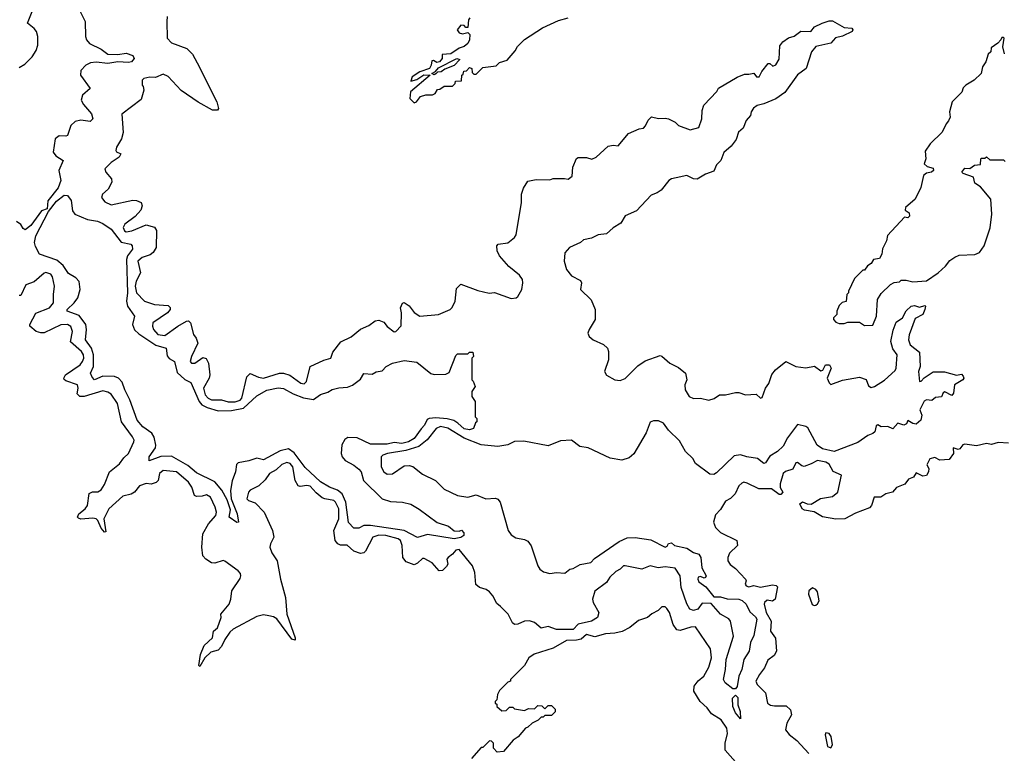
# Model space of a CAD drawing. Extents: x 2673034 to 2765626, y 830478 to 954748.
# Tile 103 of 126: x 2696699 to 2702581, y 908705 to 913086. Entities that reach past the tile are written whole.
import ezdxf

# ---------------------------------------------------------------- set-up
doc = ezdxf.new("R2010")
doc.units = 0

msp = doc.modelspace()

# ---------------------------------------------------------------- linework, layer by layer
at = {"layer": '0CON05XD'}
for points in [[(2696695, 912801.4), (2696730, 912820), (2696773.8, 912865), (2696796.9, 912903.1), (2696807.3, 912935), (2696807.6, 912985), (2696800, 913015), (2696785, 913034.6), (2696745.7, 913065.7), (2696780.9, 913155), (2696770.4, 913225), (2696772.9, 913285), (2696822.7, 913345), (2696832.7, 913385), (2696829.4, 913425), (2696795, 913502.5)], [(2697060, 913135), (2697090.3, 913075), (2697091.4, 912985), (2697097.6, 912965), (2697115, 912943.4), (2697185, 912910.4), (2697225, 912880.5), (2697285, 912878.5), (2697335, 912885.5), (2697375, 912872), (2697382.5, 912855), (2697366, 912835), (2697348.5, 912831.5), (2697285, 912834.6), (2697225, 912825.3), (2697155, 912831.9), (2697121.2, 912828.8), (2697094.5, 912815.5), (2697065, 912783.1), (2697062.4, 912755), (2697120, 912675), (2697074.8, 912635.2), (2697066.7, 912605), (2697079.9, 912579.9), (2697127.3, 912525), (2697135.6, 912494.4), (2697120.8, 912479.2), (2697065, 912485.9), (2697031.2, 912478.8), (2697003.6, 912455), (2696985.4, 912394.6), (2696975, 912390), (2696935, 912391.8), (2696910.5, 912375), (2696898.6, 912295), (2696915, 912273.9), (2696958.8, 912245), (2696932, 912185), (2696944.6, 912125.4), (2696927.9, 912082.1), (2696866.8, 912005), (2696862.4, 911957.6), (2696830, 911945), (2696765, 911856.4), (2696732.1, 911832.1), (2696719.7, 911839.7), (2696705, 911863.3), (2696680.3, 911880.3)], [(2697580, 913105), (2697577.5, 913075), (2697580, 912975), (2697605, 912947.5), (2697697.5, 912915), (2697730.7, 912880.7), (2697759.3, 912829.3), (2697877.5, 912595), (2697887.5, 912555), (2697880, 912545), (2697850, 912545), (2697765, 912593.3), (2697664.1, 912664.1), (2697585, 912747.5), (2697555, 912760), (2697509.3, 912740.7), (2697477, 912743), (2697440, 912735), (2697430, 912725), (2697430, 912695), (2697437, 912687), (2697440, 912665), (2697425, 912610), (2697308.3, 912521.7), (2697316.7, 912413.3), (2697307.5, 912375), (2697277.5, 912325), (2697273.3, 912305), (2697277, 912297), (2697302.5, 912285), (2697293.8, 912265), (2697245, 912234), (2697207.5, 912195), (2697212.5, 912175), (2697247.5, 912135), (2697250, 912115), (2697226.7, 912075), (2697193.8, 912045), (2697186.7, 912025), (2697208.3, 911998.3), (2697245, 911980), (2697375, 912007.5), (2697397, 912007), (2697424.2, 911994.2), (2697430.8, 911975), (2697421.7, 911948.3), (2697388.8, 911911.2), (2697327.5, 911865), (2697316.9, 911845), (2697325, 911826), (2697335, 911819.4), (2697368.8, 911825), (2697455, 911860.8), (2697505, 911847.5), (2697516.4, 911826.4), (2697513.3, 911725), (2697496.2, 911695), (2697478.5, 911681.5), (2697430, 911665), (2697404.4, 911645), (2697420, 911575), (2697394.6, 911525), (2697388.5, 911495), (2697397.3, 911455), (2697445, 911405.6), (2697505, 911384.5), (2697585, 911379.2), (2697598.1, 911368.1), (2697597.5, 911355), (2697582, 911335), (2697494.6, 911275.4), (2697491.5, 911255), (2697498.5, 911235), (2697525, 911207.1), (2697565, 911199.6), (2697643.8, 911256.2), (2697695, 911286.2), (2697708.3, 911288.3), (2697718.8, 911275), (2697736.7, 911206.7), (2697753.6, 911183.6), (2697764, 911155), (2697724.4, 911075), (2697717.5, 911045), (2697725, 911034.2), (2697745, 911034.4), (2697792, 911068), (2697812.3, 911062.3), (2697827.5, 911035), (2697835.6, 910965), (2697831.1, 910945), (2697796.9, 910885), (2697806.8, 910845), (2697825, 910825.4), (2697845, 910816.1), (2697905, 910816.8), (2697945, 910803.3), (2697985.2, 910804.8), (2698015, 910814), (2698026.4, 910825), (2698055, 910952.5), (2698075, 910973.8), (2698125, 910950.8), (2698155, 910945.8), (2698250, 910975), (2698275, 910976), (2698312.8, 910962.8), (2698378.8, 910915), (2698398.3, 910911.7), (2698412.5, 910925), (2698434.3, 911015.7), (2698515, 911053.8), (2698557.5, 911065), (2698569.3, 911100.7), (2698617, 911163), (2698678.3, 911191.7), (2698735, 911237.5), (2698785, 911260), (2698823, 911287), (2698845, 911292.5), (2698875, 911280), (2698894.1, 911254.1), (2698935, 911222.5), (2698946.4, 911223.6), (2698977, 911257), (2698979.5, 911335), (2698973.3, 911365), (2698985, 911393.3), (2698995, 911396.7), (2699025, 911377.5), (2699055, 911337.5), (2699090, 911315), (2699200, 911325), (2699270, 911355), (2699283, 911367), (2699300, 911405), (2699308.3, 911481.7), (2699335, 911506.7), (2699435, 911468.8), (2699503.9, 911453.9), (2699535, 911456.2), (2699635, 911421.2), (2699664.1, 911425.9), (2699675, 911434), (2699697.7, 911475), (2699704.5, 911515), (2699701.8, 911535), (2699685, 911560), (2699621.8, 911611.8), (2699564.4, 911675), (2699550.5, 911705), (2699548.6, 911735), (2699557.5, 911745), (2699615, 911754.3), (2699654.5, 911785.5), (2699665, 911801.2), (2699696.2, 911995), (2699696.7, 912045), (2699709.3, 912080.7), (2699735, 912122.5), (2699785, 912132.5), (2699865, 912130), (2699885, 912137.5), (2699953, 912137), (2699975, 912133.3), (2699998.3, 912151.7), (2700003.6, 912206.4), (2700025, 912257.5), (2700035, 912262.5), (2700085, 912263.3), (2700116.4, 912253.6), (2700142.5, 912265), (2700215, 912330), (2700245, 912337.5), (2700275, 912332.5), (2700335, 912407.5), (2700400, 912435), (2700425, 912437.5), (2700438.3, 912451.7), (2700453.9, 912486.1), (2700473.6, 912506.4), (2700515, 912496.7), (2700555, 912498.8), (2700575, 912493.8), (2700615, 912473.3), (2700633.9, 912453.9), (2700705, 912427.5), (2700755, 912442.5), (2700773.3, 912495), (2700776.4, 912543.6), (2700786.7, 912575), (2700863, 912657), (2700873.6, 912676.4), (2700985, 912743.3), (2701028.3, 912761.7), (2701055, 912760), (2701085, 912767.5), (2701100, 912745), (2701116.7, 912745), (2701133, 912777), (2701170, 912825), (2701180, 912825), (2701198.3, 912808.3), (2701215, 912817.5), (2701235, 912850), (2701240.7, 912929.3), (2701257.5, 912955), (2701291.7, 912978.3), (2701325, 912988.8), (2701365, 913017.5), (2701425, 913016.2), (2701447, 913043), (2701493.3, 913065)], [(2699388.3, 913098.3), (2699380, 913085), (2699375, 913040), (2699365, 913040), (2699355, 913052.5), (2699335, 913053.3), (2699312.5, 913025), (2699325, 913007.5), (2699345, 913002.5), (2699375, 913010), (2699388.3, 912998.3), (2699386.7, 912965), (2699376.7, 912945), (2699355, 912926.2), (2699324.2, 912915.8), (2699275, 912883.3), (2699221.7, 912878.3), (2699222.5, 912855), (2699206.1, 912833.9), (2699191.2, 912831.2), (2699171.7, 912841.7), (2699160, 912840), (2699157.5, 912815), (2699146.2, 912793.8), (2699090, 912775), (2699042.5, 912745), (2699035, 912720), (2699070.7, 912729.3), (2699113, 912757), (2699150, 912755), (2699032.5, 912655), (2699030, 912615), (2699055, 912590), (2699070, 912595), (2699093, 912627), (2699125, 912637.5), (2699165, 912637.5), (2699180, 912645), (2699195, 912670), (2699208.3, 912671.7), (2699235, 912690), (2699285, 912690), (2699300, 912705), (2699301.7, 912718.3), (2699338.3, 912721.7), (2699340, 912755), (2699348.3, 912761.7), (2699351.7, 912778.3), (2699368.3, 912781.7), (2699385, 912800), (2699400, 912795), (2699401.7, 912771.7), (2699411.7, 912761.7), (2699425, 912760), (2699465, 912800), (2699545, 912810), (2699565, 912830), (2699610, 912845), (2699659.3, 912900.7), (2699673.6, 912926.4), (2699715, 912967.5), (2699821.7, 913038.3), (2699918.3, 913081.7), (2699975, 913097.5)], [(2701493.3, 913065), (2701535, 913080), (2701555, 913080), (2701625, 913040), (2701670, 913035), (2701676.7, 913025), (2701672.5, 913015), (2701615, 912988.8), (2701571.7, 912978.3), (2701545, 912946.7), (2701455, 912926), (2701428.8, 912895), (2701398, 912795), (2701345, 912756.7), (2701268.7, 912651.3), (2701216.8, 912613.2), (2701145, 912582.9), (2701105, 912573.3), (2701083.1, 912556.9), (2701068.6, 912535), (2701063.8, 912515), (2701038.6, 912485), (2701020.9, 912439.1), (2700991.9, 912415), (2700978.7, 912371.3), (2700949.1, 912330.9), (2700905, 912292.9), (2700887.1, 912245), (2700861.2, 912218.8), (2700845, 912181.2), (2700795, 912164.3), (2700745, 912133.5), (2700725, 912135.5), (2700685, 912155.4), (2700621.4, 912141.4), (2700593.4, 912136.6), (2700576.2, 912125), (2700531.4, 912068.6), (2700507.9, 912052.1), (2700471.1, 912038.9), (2700384.4, 911945.6), (2700315.8, 911915), (2700289.7, 911870.3), (2700245, 911842.9), (2700205, 911806.7), (2700155, 911800.7), (2700115, 911781.6), (2700067.8, 911772.2), (2700048.8, 911755), (2699983.8, 911726.2), (2699956.3, 911693.7), (2699950.5, 911645), (2699965, 911594), (2699995, 911555.8), (2700048.8, 911528.8), (2700054, 911515), (2700049.2, 911475), (2700113, 911413), (2700136.2, 911355), (2700136.2, 911295), (2700100, 911235), (2700093.3, 911215), (2700100, 911195), (2700125, 911173.3), (2700187.3, 911147.3), (2700210, 911125), (2700216.1, 911103.9), (2700216, 911055), (2700193.3, 910985), (2700205, 910963.8), (2700254.4, 910934.4), (2700285, 910932), (2700316.8, 910943.2), (2700391.7, 911018.3), (2700435, 911048.8), (2700525, 911080), (2700535, 911077.5), (2700582.5, 911035), (2700635, 911010), (2700675.8, 910975.8), (2700683.3, 910935), (2700672, 910905), (2700674.2, 910875), (2700698, 910835), (2700725, 910824.4), (2700765, 910825.7), (2700815.8, 910814.2), (2700847, 910823), (2700880, 910845), (2700915, 910846.2), (2700975, 910860), (2700995, 910860), (2701035, 910846.7), (2701099.3, 910849.3), (2701125, 910826.7), (2701135, 910830), (2701154.2, 910885), (2701175, 910913.8), (2701192.5, 910967.5), (2701214.2, 910995), (2701275, 911044.2), (2701335, 911014.5), (2701395, 911007.5), (2701447, 911017), (2701485, 910988.8), (2701496.1, 910993.9), (2701513.3, 911025), (2701535.6, 911025.6), (2701545.9, 911004.1), (2701522.5, 910945), (2701535, 910917.5), (2701545, 910907.5), (2701613.8, 910933.8), (2701715, 910951.4), (2701755, 910937.5), (2701769.5, 910899.5), (2701785, 910890), (2701805, 910896.2), (2701865.9, 910934.1), (2701928.5, 910991.5), (2701934.3, 911005), (2701940, 911085), (2701915, 911120), (2701902.1, 911165), (2701917.4, 911232.6), (2701935, 911278.8), (2701972, 911305), (2701995, 911346.7), (2702025, 911376), (2702045, 911380), (2702075, 911370), (2702105, 911380), (2702110, 911375), (2702106.7, 911355), (2702093.6, 911326.4), (2702048.3, 911301.7), (2702012, 911205), (2702007.5, 911175), (2702018, 911145), (2702075, 911100), (2702078.8, 911015), (2702068.8, 910985), (2702073.3, 910925), (2702085, 910926.7), (2702102, 910948), (2702155, 910982.5), (2702223.6, 910983.6), (2702295, 910963.3), (2702325, 910970), (2702335, 910957.5), (2702338, 910945), (2702332, 910935), (2702283.3, 910905), (2702277.5, 910855), (2702268, 910842), (2702225, 910863.3), (2702215, 910857.5), (2702205, 910833.8), (2702170, 910830), (2702148.3, 910811.7), (2702115, 910816.2), (2702101.4, 910808.6), (2702076.4, 910756.4), (2702087.1, 910725), (2702081.4, 910695), (2702055, 910670.8), (2702034, 910674), (2702005, 910692.5), (2701996.7, 910673.3), (2701980, 910665), (2701944, 910676), (2701915, 910643.3), (2701885, 910656.7), (2701844.3, 910654.3), (2701825, 910667.5), (2701815, 910660), (2701806.9, 910625), (2701795, 910614.4), (2701765, 910602.2), (2701705, 910561.4), (2701565, 910508), (2701495, 910524), (2701462.5, 910545), (2701407.7, 910647.7), (2701395, 910657.5), (2701345, 910668.8), (2701285, 910588), (2701259.9, 910540.1), (2701225, 910506.9), (2701180, 910480), (2701155, 910438.8), (2701145, 910436.2), (2701106.7, 910465), (2701042, 910475), (2701005, 910488.2), (2700967.7, 910482.3), (2700860.5, 910379.5), (2700845, 910370), (2700822.3, 910372.3), (2700736.1, 910436.1), (2700720, 910465), (2700676.7, 910506.7), (2700640.3, 910570.3), (2700574.8, 910634.8), (2700545, 910676), (2700515, 910690.7), (2700485, 910690.4), (2700465, 910681.9), (2700440.4, 910619.6), (2700367.3, 910492.7), (2700340, 910470), (2700295, 910455.8), (2700227.2, 910467.2), (2700095, 910528.7), (2700045, 910537.9), (2699995, 910575.4), (2699929.4, 910570.6), (2699855, 910540.6), (2699710.7, 910569.3), (2699655, 910567.3), (2699615, 910546.5), (2699555, 910537.3), (2699455, 910547.3), (2699355, 910587.6), (2699256.2, 910646.2), (2699212.4, 910657.6), (2699186.9, 910645), (2699133.9, 910576.1), (2699083, 910537), (2699005, 910513.3), (2698895.5, 910494.5), (2698867.5, 910485), (2698857.5, 910475), (2698858, 910415), (2698875, 910386.7), (2698895, 910371.2), (2698925.8, 910374.2), (2698995, 910421.2), (2699025, 910423.8), (2699047.3, 910417.3), (2699105, 910371.2), (2699182.5, 910335), (2699235, 910282.5), (2699315, 910244), (2699375, 910234.2), (2699425, 910249.2), (2699484.2, 910224.2), (2699541.2, 910228.8), (2699555, 910223.3), (2699568.8, 910205), (2699616.2, 910035), (2699635, 910010), (2699662.3, 909992.3), (2699715, 909982.5), (2699735, 909972.5), (2699753.6, 909943.6), (2699794.3, 909824.3), (2699806.2, 909805), (2699828.3, 909788.3), (2699865, 909779.2), (2699905, 909783.8), (2699955, 909780), (2699985, 909803.8), (2700005, 909808.8), (2700046.8, 909833.2), (2700111.2, 909845), (2700131.7, 909868.3), (2700280.7, 909969.3), (2700328.3, 909991.7), (2700375, 909994.6), (2700469.2, 909979.2), (2700555, 909936.2), (2700567.7, 909942.3), (2700575, 909957.5), (2700591.7, 909961.7), (2700610, 909945), (2700685, 909930.8), (2700725, 909903.8), (2700755, 909894.2), (2700768.5, 909875), (2700773.2, 909813.2), (2700800, 909765), (2700796.7, 909755), (2700788.3, 909751.7), (2700765, 909761.2), (2700752.8, 909757.2), (2700749.5, 909745), (2700755, 909728.6), (2700798.6, 909698.6), (2700845, 909638.6), (2700885, 909638.4), (2700925, 909627.3), (2700994.5, 909624.5), (2701015, 909617.1), (2701038.5, 909595), (2701060.3, 909550.3), (2701095, 909519.2), (2701102.5, 909505), (2701085, 909407.5), (2701064.2, 909365.8), (2701056.2, 909315), (2701024.3, 909265.7), (2701013.1, 909205), (2700994.5, 909165), (2700985, 909103.3), (2700975, 909090), (2700959.3, 909089.3), (2700913.3, 909125), (2700904.2, 909145), (2700915.6, 909204.4), (2700918.5, 909265), (2700963.3, 909405), (2700945.6, 909495), (2700935, 909507.5), (2700885, 909536), (2700829.5, 909599.5), (2700775, 909601.2), (2700749.2, 909565), (2700725, 909558.5), (2700701.4, 909565), (2700685, 909596.7), (2700650, 909695), (2700644, 909765), (2700615, 909810), (2700555, 909818.2), (2700513.5, 909813.5), (2700465.7, 909824.3), (2700415, 909803.6), (2700315, 909824.6), (2700305, 909823.6), (2700286.9, 909805), (2700259.4, 909790.6), (2700224.1, 909755.9), (2700204.8, 909725.2), (2700135, 909673.1), (2700121.5, 909625), (2700125.5, 909605), (2700157.8, 909545), (2700150.8, 909515), (2700113.8, 909495), (2700035, 909475.3), (2700005.8, 909444.2), (2699905, 909444.6), (2699855, 909463.1), (2699815, 909452.9), (2699775, 909485.3), (2699745, 909496.3), (2699715, 909494.2), (2699675, 909476), (2699655, 909474.7), (2699642.1, 909485), (2699617.5, 909535), (2699571.9, 909581.9), (2699550.1, 909600.1), (2699526, 909645), (2699505, 909669.6), (2699485, 909683.8), (2699444.7, 909694.7), (2699423.8, 909713.8), (2699417.1, 909785), (2699403.9, 909823.9), (2699325, 909922.2), (2699305, 909917.8), (2699285, 909894.2), (2699258, 909875), (2699251.4, 909865), (2699255.6, 909835), (2699249.4, 909820.6), (2699225, 909797.5), (2699205, 909793.8), (2699162, 909842), (2699115, 909869.2), (2699105, 909868), (2699075, 909840), (2699055, 909831.4), (2699007.5, 909847.5), (2698987.5, 909875), (2698983.9, 909946.1), (2698974.2, 909975), (2698960, 909985), (2698886.7, 910005), (2698845, 910008.2), (2698808.8, 909995), (2698765, 909912.5), (2698755, 909902.5), (2698735, 909897.5), (2698695, 909912.5), (2698655, 909947.5), (2698615, 909947.5), (2698600, 909955), (2698583.3, 909975), (2698576, 910035), (2698605.6, 910105), (2698605.3, 910165), (2698586.4, 910205), (2698575, 910214.4), (2698522.5, 910225), (2698505, 910231.1), (2698469.8, 910259.8), (2698435, 910300), (2698415, 910304.5), (2698375, 910297.5), (2698362.1, 910302.1), (2698344.4, 910335), (2698330.5, 910415), (2698315, 910435.6), (2698295, 910441.9), (2698265, 910429.4), (2698231.2, 910398.8), (2698191.4, 910375), (2698165, 910338), (2698127, 910303), (2698075, 910275.6), (2698065, 910263.8), (2698056, 910225), (2698065, 910214.2), (2698105, 910201.2), (2698160, 910145), (2698210, 910035), (2698216.7, 909995), (2698196.7, 909955), (2698193.3, 909935), (2698205, 909902.5), (2698236.2, 909855), (2698256.7, 909745), (2698286.1, 909636.1), (2698293.8, 909535), (2698344.3, 909395), (2698345, 909380), (2698325, 909385.7), (2698235, 909508.1), (2698215, 909520.8), (2698186.4, 909526.4), (2698155, 909532.5), (2698115, 909522.5), (2697975, 909446.2), (2697955, 909428.8), (2697924.2, 909385), (2697905, 909342), (2697885, 909321.2), (2697840.6, 909309.4), (2697805.4, 909274.6), (2697775, 909223.8), (2697769.3, 909229.3), (2697778.1, 909295), (2697800.9, 909349.1), (2697850, 909395), (2697856, 909434), (2697881.2, 909455), (2697902, 909515), (2697901.2, 909535), (2697950, 909595), (2697960.6, 909625), (2697965.8, 909675), (2698015, 909748.8), (2698020, 909765), (2698018, 909778), (2698005, 909794), (2697925, 909853.3), (2697915, 909856.2), (2697865, 909840), (2697845, 909842.5), (2697810, 909865), (2697792.5, 909885), (2697786.7, 909935), (2697793.8, 910015), (2697827.1, 910075), (2697870, 910125), (2697873.6, 910145), (2697867.5, 910175), (2697838.5, 910235), (2697815, 910247.8), (2697789.1, 910240.9)], [(2702581.7, 912881.7), (2702572.5, 912925), (2702580, 912975), (2702575, 912980), (2702565, 912980), (2702560, 912965), (2702543, 912947), (2702501.7, 912918.3), (2702500, 912895), (2702485, 912880), (2702470, 912835), (2702450, 912805), (2702442.5, 912765), (2702400, 912725), (2702350, 912695), (2702335, 912680), (2702326.4, 912653.6), (2702270, 912595), (2702253.6, 912536.4), (2702257.5, 912505), (2702248.3, 912481.7), (2702232.5, 912465), (2702210, 912415), (2702137.5, 912345), (2702108.3, 912301.7), (2702112.5, 912255), (2702102.5, 912225), (2702119.3, 912209.3), (2702155, 912200), (2702157.1, 912185), (2702145, 912175.8), (2702115, 912170), (2702097.5, 912155), (2702082.5, 912085), (2702047.5, 912015), (2701990, 911965), (2701988.3, 911948.3), (2702013, 911933), (2702015, 911912.5), (2702005, 911903.8), (2701985, 911907.5), (2701883.6, 911796.4), (2701877.5, 911765), (2701853, 911717), (2701850, 911685), (2701835, 911660), (2701800, 911655), (2701785, 911630), (2701763.6, 911616.4), (2701745, 911590), (2701735, 911590), (2701685, 911540), (2701650, 911465), (2701650, 911455), (2701640, 911445), (2701637, 911403), (2701613, 911397), (2701595, 911380), (2701580, 911345), (2701580, 911325), (2701560, 911305), (2701560, 911295), (2701575, 911280), (2701595, 911272.5), (2701625, 911272.5), (2701645, 911280), (2701715, 911280), (2701745, 911260), (2701795, 911262.5), (2701816.7, 911315), (2701822.5, 911415), (2701845, 911450), (2701900, 911505), (2701923, 911517), (2701955, 911520), (2701965, 911530), (2701995, 911530), (2702035, 911520), (2702115, 911526.2), (2702185.8, 911574.2), (2702230, 911615), (2702255, 911647.5), (2702285, 911667.5), (2702310.7, 911679.3), (2702405, 911683.3), (2702432.5, 911695), (2702460, 911735), (2702496.4, 911843.6), (2702506.7, 911925), (2702500, 912015), (2702438.3, 912088.3), (2702405, 912110), (2702396.4, 912146.4), (2702335, 912167.5), (2702327.5, 912175), (2702345, 912200), (2702375, 912197.5), (2702403, 912217), (2702438.3, 912221.7), (2702440, 912255), (2702445, 912260), (2702465, 912260), (2702475, 912267.5), (2702495, 912250), (2702575, 912250), (2702585, 912240)], [(2699175, 912757.5), (2699160, 912765), (2699182.5, 912777.5), (2699200.8, 912799.2), (2699310, 912855), (2699328.3, 912848.3), (2699295, 912812.5), (2699239.3, 912790.7), (2699215.9, 912774.1), (2699195, 912772.5), (2699185, 912762.5), (2699175, 912757.5)], [(2699295, 909986.2), (2699135, 910010.8), (2699075, 909993.3), (2698996.1, 910036.1), (2698794.6, 910065.4), (2698755, 910065.6), (2698725, 910049.4), (2698695, 910050), (2698663.4, 910083.4), (2698647.5, 910205), (2698624.8, 910254.8), (2698596.7, 910276.7), (2698549.2, 910295), (2698495, 910326.4), (2698405, 910411.5), (2698338.5, 910498.5), (2698305, 910523.9), (2698255, 910511.9), (2698155, 910457.1), (2698115, 910467.5), (2698068.3, 910451.7), (2698005, 910440), (2697995, 910430), (2697987.1, 910385), (2697967.5, 910332.5), (2697958.8, 910275), (2697961.2, 910225), (2697998.6, 910135), (2698006.7, 910085), (2697996.7, 910083.3), (2697951.2, 910115), (2697958.8, 910158.8), (2697938.6, 910218.6), (2697906.3, 910276.3), (2697865.4, 910325.4), (2697755, 910379.1), (2697703, 910423), (2697605, 910479.4), (2697542.4, 910477.6), (2697472.5, 910452.5), (2697472.5, 910475), (2697510.3, 910529.7), (2697512.9, 910545), (2697502.3, 910592.3), (2697487.7, 910617.7), (2697435, 910654.2), (2697401.1, 910695), (2697357.5, 910815), (2697326.2, 910875), (2697310.7, 910920.7), (2697288.8, 910945), (2697265, 910955.5), (2697195, 910958.2), (2697145.6, 910935.6), (2697131.7, 910951.7), (2697121.5, 910975), (2697140, 911015), (2697140, 911085), (2697126.9, 911125), (2697092.8, 911175), (2697098.2, 911235), (2697093.8, 911265), (2697055, 911320.5), (2696982.5, 911345), (2696983.1, 911355), (2697024.7, 911395.3), (2697045.5, 911425), (2697060, 911475), (2697055, 911522.5), (2697035, 911543.8), (2696991.3, 911571.3), (2696959.2, 911619.2), (2696919.9, 911649.9), (2696816.5, 911686.5), (2696792.4, 911732.4), (2696787.8, 911755), (2696795.9, 911795), (2696870.2, 911939.8), (2696918.5, 912001.5), (2696965, 912039.1), (2696985, 912037.1), (2697006.9, 912006.9), (2697014.2, 911945), (2697028.2, 911925), (2697103.1, 911893.1), (2697163, 911883), (2697195, 911869.4), (2697245.6, 911835.6), (2697305, 911758.5), (2697363.3, 911745), (2697371.4, 911735), (2697372.9, 911715), (2697343.8, 911676.2), (2697336.5, 911655), (2697343.1, 911455), (2697336.9, 911405), (2697342.7, 911375), (2697385.6, 911315), (2697373.1, 911265), (2697384, 911234), (2697410, 911210), (2697512.9, 911142.9), (2697574, 911125), (2697579.5, 911079.5), (2697592.4, 911062.4), (2697623.9, 911043.9), (2697640.1, 910980.1), (2697685, 910937.1), (2697720.3, 910920.3), (2697771.8, 910805), (2697786.9, 910786.9), (2697819.2, 910769.2), (2697885, 910750), (2697965, 910752), (2698035.9, 910765.9), (2698115, 910840), (2698175, 910872.7), (2698242.9, 910887.1), (2698275, 910882.9), (2698331.9, 910851.9), (2698395, 910827.8), (2698455, 910817.5), (2698495, 910846.9), (2698539.1, 910860.9), (2698565, 910877.1), (2698605, 910888.1), (2698657.9, 910892.1), (2698687.4, 910902.6), (2698735, 910940), (2698755, 910973.3), (2698805, 910970), (2698827.7, 910982.3), (2698865, 910990), (2698887.5, 911015), (2698925, 911034), (2698995, 911051.4), (2699070.7, 911040.7), (2699155, 910972.5), (2699175, 910967.5), (2699245, 910970), (2699265, 910980), (2699305, 911080), (2699315, 911090), (2699375, 911090), (2699385, 911100), (2699405, 911100), (2699410, 911075), (2699400, 911065), (2699400, 910935), (2699408.3, 910928.3), (2699420, 910895), (2699400, 910865), (2699400, 910835), (2699420, 910805), (2699420, 910715), (2699430, 910705), (2699430, 910685), (2699421.7, 910678.3), (2699410, 910645), (2699385, 910637.5), (2699355, 910642), (2699316.2, 910676.2), (2699292.1, 910692.1), (2699252.2, 910702.2), (2699185, 910709.1), (2699144.6, 910705.4), (2699132.5, 910697.5), (2699117.8, 910665), (2699096.3, 910643.7), (2699056.2, 910585), (2699022.5, 910565), (2698982.5, 910555), (2698935, 910560.7), (2698895, 910551.8), (2698795, 910551.1), (2698715, 910589.6), (2698660, 910590), (2698641.3, 910578.7), (2698622.7, 910547.3), (2698618.5, 910495), (2698624.4, 910475), (2698643.7, 910453.7), (2698695, 910426.2), (2698725, 910402.2), (2698738.5, 910385), (2698753.2, 910333.2), (2698864.2, 910224.2), (2698915, 910208.8), (2698985, 910205.5), (2699035, 910191.9), (2699085, 910163.1), (2699193, 910083), (2699260.7, 910060.7), (2699293.6, 910033.6), (2699325, 910032.5), (2699338.3, 910038.3), (2699351.7, 910021.7), (2699352.5, 910005), (2699335, 909994), (2699295, 909986.2)], [(2697789.1, 910240.9), (2697755, 910239.2), (2697744, 910245), (2697727.3, 910295), (2697708.2, 910325), (2697635.8, 910385), (2697555, 910393.3), (2697534.6, 910375), (2697526.9, 910335), (2697515, 910321.4), (2697485, 910312.5), (2697455, 910315.6), (2697415, 910301.5), (2697385, 910264.5), (2697365, 910251.8), (2697315, 910240.5), (2697231.4, 910165), (2697201.1, 910105), (2697212.5, 910027.5), (2697205, 910026.2), (2697185, 910048.8), (2697165.8, 910095), (2697155, 910105.7), (2697135, 910110), (2697065, 910103.6), (2697049.5, 910109.5), (2697044.3, 910115), (2697051.9, 910135), (2697089.2, 910165), (2697104.2, 910185), (2697113.9, 910256.1), (2697134, 910266), (2697165, 910266), (2697185, 910278.8), (2697205, 910310), (2697234.4, 910385.6), (2697295, 910434), (2697320.3, 910469.7), (2697348.8, 910495), (2697380, 910565), (2697382.5, 910575), (2697372.2, 910595), (2697306.5, 910685), (2697282.3, 910795), (2697245, 910848.9), (2697225, 910861.5), (2697195, 910869.5), (2697085, 910835.6), (2697057.5, 910835), (2697042.3, 910852.3), (2697048.8, 910885), (2697043.3, 910905), (2696975, 910928.8), (2696965, 910937.5), (2696962, 910945), (2696972, 910965), (2697059.2, 911025), (2697075, 911044), (2697081.8, 911065), (2697079.6, 911085), (2697067.5, 911105), (2697002.2, 911162.2), (2697014.3, 911225), (2697005, 911254), (2696985, 911265.6), (2696945, 911264.4), (2696845, 911216.2), (2696825, 911216.2), (2696797.5, 911225), (2696760, 911255), (2696760, 911265), (2696796.1, 911333.9), (2696876.2, 911365), (2696900.8, 911395), (2696900, 911445), (2696907.5, 911495), (2696895, 911550), (2696885, 911566.2), (2696855, 911576.7), (2696845, 911572.5), (2696785, 911521.2), (2696735, 911503.1), (2696705, 911440), (2696695, 911440)], [(2702605, 910558), (2702545, 910560.6), (2702505, 910549.2), (2702475, 910556), (2702415, 910540.8), (2702345, 910552), (2702332.7, 910547.3), (2702315.9, 910524.1), (2702305, 910520), (2702275, 910530), (2702276.7, 910495), (2702250.7, 910459.3), (2702195, 910456.2), (2702165, 910470.8), (2702135, 910463.8), (2702117, 910427), (2702130, 910405), (2702128.8, 910385), (2702115, 910363.8), (2702095, 910360), (2702055, 910380), (2702037.5, 910355), (2702008.8, 910341.2), (2701987.3, 910312.7), (2701937.7, 910292.3), (2701912.5, 910265), (2701873.3, 910255), (2701843.6, 910233.6), (2701803.3, 910235), (2701788, 910185), (2701775, 910170), (2701690.9, 910139.1), (2701627.5, 910105), (2701575, 910102.9), (2701495, 910118.1), (2701445, 910147.5), (2701386.4, 910156.4), (2701372.5, 910165), (2701360, 910195), (2701375, 910206.7), (2701404, 910194), (2701427.3, 910192.7), (2701483.6, 910226.4), (2701555, 910239.5), (2701586.9, 910265), (2701608.8, 910365), (2701558.2, 910388.2), (2701535, 910431.1), (2701515, 910444.6), (2701465, 910454.4), (2701427.2, 910432.8), (2701385, 910418.2), (2701370.9, 910420.9), (2701345, 910440.8), (2701335, 910440), (2701317.3, 910402.7), (2701272.9, 910387.1), (2701260, 910375), (2701240.8, 910315), (2701242, 910292), (2701257.5, 910265), (2701245, 910250), (2701235, 910250), (2701190, 910285), (2701115, 910284.2), (2701045, 910318.8), (2701025, 910323.3), (2701012, 910318), (2700995, 910302.5), (2700972.5, 910255), (2700945, 910227.5), (2700915, 910210), (2700885, 910160), (2700855, 910130), (2700843.3, 910085), (2700855, 910052.5), (2700885, 910023.3), (2700982.5, 909975), (2700986.7, 909945), (2700939.5, 909900.5), (2700928.8, 909875), (2700930, 909855), (2700943.4, 909833.4), (2700975, 909808.8), (2701033.8, 909745), (2701038.8, 909735), (2701032.5, 909715), (2701038.8, 909705), (2701055, 909699.2), (2701085, 909706.7), (2701125, 909696.2), (2701195, 909711.4), (2701217.7, 909707.7), (2701225, 909700), (2701212.5, 909625), (2701195, 909613.3), (2701165, 909620), (2701147.5, 909605), (2701146.7, 909595), (2701158.1, 909545), (2701188.8, 909495), (2701184.3, 909435), (2701213.1, 909393.1), (2701220, 909315), (2701205, 909289.4), (2701168.3, 909261.7), (2701148.9, 909215), (2701117.5, 909175), (2701096, 909135), (2701104.3, 909115), (2701154.2, 909065), (2701166.2, 909005), (2701185, 908992.5), (2701207.7, 908987.7), (2701277.5, 908987.5), (2701303.8, 908965), (2701309.2, 908935), (2701282, 908885), (2701273.8, 908845), (2701295, 908816.7), (2701340.5, 908780.5), (2701412.7, 908702.7)], [(2701445, 909587.5), (2701455, 909590), (2701465, 909596.7), (2701473.8, 909615), (2701465, 909670), (2701455, 909683.3), (2701435, 909693.3), (2701413.3, 909675), (2701411.2, 909655), (2701433.9, 909593.9), (2701445, 909587.5)], [(2700988.8, 908638.8), (2700913, 908723), (2700912.9, 908765), (2700927.6, 908822.4), (2700923.3, 908855), (2700888.9, 908905), (2700830.6, 908940.6), (2700805, 908975.6), (2700763.3, 909013.3), (2700725.8, 909075.8), (2700728.6, 909105), (2700752.3, 909137.7), (2700785.6, 909165), (2700815, 909218.8), (2700830.9, 909275), (2700825, 909328.8), (2700735, 909460), (2700708.3, 909458.3), (2700645, 909437.5), (2700625, 909442.5), (2700603.3, 909475), (2700580, 909545), (2700565, 909570), (2700555, 909580), (2700535, 909580), (2700513, 909557), (2700475, 909537.5), (2700450, 909515), (2700395, 909497.5), (2700344.1, 909455.9), (2700297.3, 909432.7), (2700255, 909422), (2700197.7, 909417.7), (2700135, 909400.6), (2700085, 909413.8), (2700052.7, 909387.3), (2700025, 909379.6), (2699965, 909378.1), (2699885, 909332), (2699773, 909297), (2699740, 909275), (2699715, 909230), (2699630, 909145), (2699630, 909135), (2699615, 909130), (2699565, 909080), (2699553, 909057), (2699550, 909025), (2699540, 909015), (2699540, 909005), (2699548.3, 908998.3), (2699550, 908985), (2699578.3, 908958.3), (2699605, 908960), (2699625, 908980), (2699645, 908980), (2699655, 908970), (2699715, 908960), (2699738.3, 908971.7), (2699775, 908970), (2699795, 908990), (2699818.3, 908988.3), (2699835, 908970), (2699855, 908990), (2699875, 908990), (2699898.3, 908968.3), (2699898.3, 908951.7), (2699875, 908930), (2699835, 908930), (2699825, 908920), (2699815, 908920), (2699797, 908903), (2699760, 908885), (2699735, 908860), (2699720, 908855), (2699676.4, 908803.6), (2699647, 908783), (2699590, 908715), (2699551.7, 908711.7), (2699530, 908735), (2699530, 908765), (2699518.3, 908778.3), (2699505, 908780), (2699465, 908740), (2699455, 908740), (2699397, 908673)], [(2701005, 908910), (2700975, 908947.5), (2700960, 908985), (2700956.7, 909035), (2700975, 909052.5), (2700988.6, 909038.6), (2700988.8, 908995), (2701003.3, 908955), (2701005, 908910)], [(2701545, 908736.7), (2701553.8, 908755), (2701545.8, 908805), (2701535, 908823.3), (2701515, 908827.5), (2701511.2, 908815), (2701523.8, 908745), (2701545, 908736.7)]]:
    msp.add_lwpolyline(points, dxfattribs=at)

doc.saveas('drawing.dxf')
